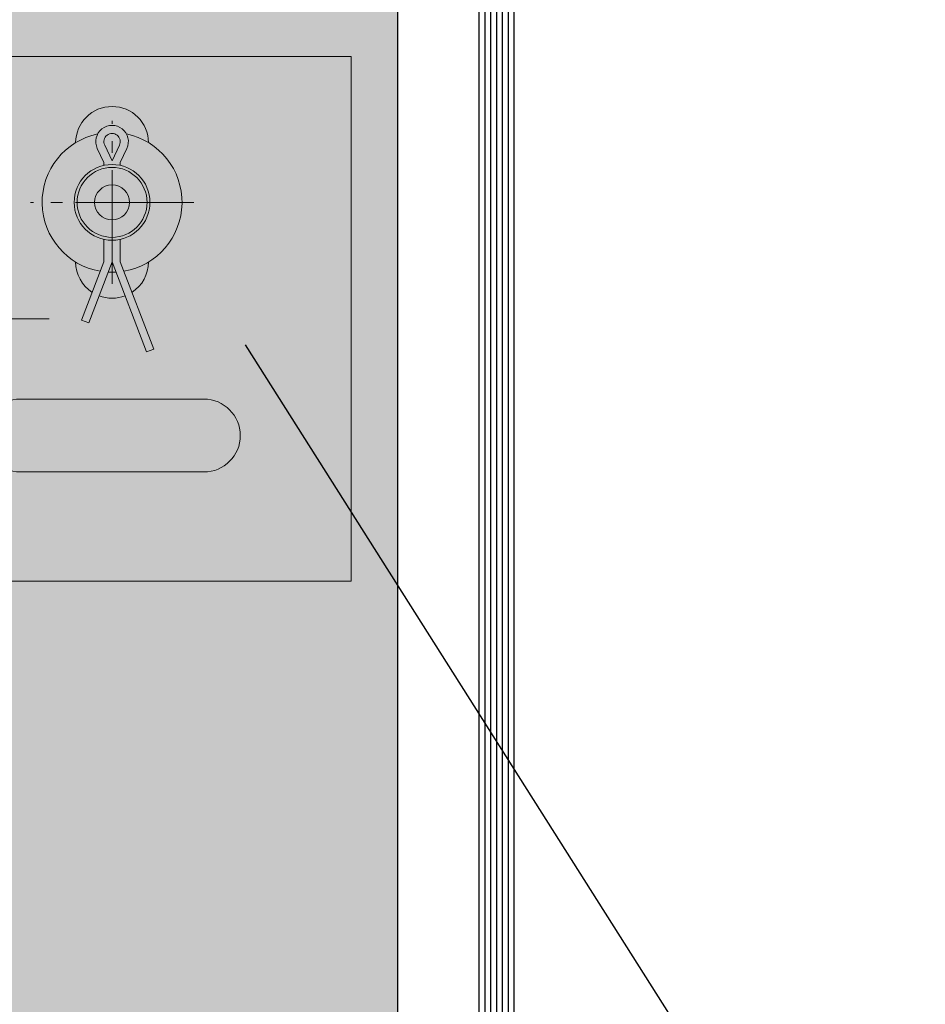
# Model space of a CAD drawing. Header units: millimetres. Extents: x -637441 to -130928, y -380379 to -53767.
# Tile 144 of 256: x -366100 to -365323, y -156327 to -155483. Entities that reach past the tile are written whole.
import ezdxf

# ---------------------------------------------------------------- set-up
doc = ezdxf.new("R2010")
doc.units = ezdxf.units.MM
doc.header["$LTSCALE"] = 10
doc.linetypes.add('GEN7', pattern=[13.75, 9.75, -1.5, 1, -1.5])
for name, color, linetype in [('AL_1', 187, 'Continuous'), ('AL_3', 7, 'Continuous'), ('CrossSectionsGlass', 4, 'Continuous')]:
    doc.layers.add(name, color=color, linetype=linetype)
for name, color, linetype, lineweight in [('CKTEXTY_MALE', 7, 'Continuous', 25), ('MB-inne', 8, 'Continuous', 9), ('MB-osie', 4, 'GEN7', 5)]:
    doc.layers.add(name, color=color, linetype=linetype, lineweight=lineweight)
doc.styles.get("Standard").update_dxf_attribs({"font": 'simplex.shx', "width": 0.8})
doc.dimstyles.new('normální', dxfattribs={"dimscale": 50, "dimtxt": 2.5, "dimasz": 2.5, "dimexe": 1.768, "dimexo": 5, "dimtad": 1, "dimrnd": 1, "dimtxsty": 'Standard', "dimblk1": 'OBLIQUE', "dimblk2": 'OBLIQUE', "dimsah": 1, "dimcen": 2.5, "dimdle": 1.8, "dimadec": 0, "dimazin": 0, "dimtfac": 1, "dimtix": 1, "dimtmove": 2, "dimatfit": 3, "dimfxl": 1, "dimarcsym": 0})

# ---------------------------------------------------------------- blocks, each defined once
blk = doc.blocks.new('_OBLIQUE')
at = {"color": 0, "linetype": 'ByBlock'}
blk.add_line((-0.5, -0.5), (0.5, 0.5), dxfattribs=at)

msp = doc.modelspace()

# ---------------------------------------------------------------- hatches: boundary and pattern name
at = {"layer": 'AL_1'}
h = msp.add_hatch(dxfattribs=at)
h.set_pattern_fill('MINERAL WOOL', scale=500, angle=90)
h.set_pattern_definition([(90, (-366275.9, -154795.87), (-500, 3e-14), []), (158.1986, (-366400.9, -154695.87), (0.0186, -200.0124), [269.25, -269.25]), (201.8014, (-366400.9, -154695.87), (-0.0186, -200.0124), [269.25, -269.25]), (180, (-366367.9, -154695.87), (-2e-14, -200), [33, -467]), (180, (-366650.9, -154795.87), (-2e-14, -200), [33, -467]), (101.3099, (-366275.897, -154795.865), (8e-05, -199.99982), [39.2, -2471.05, 39.2, -2549.5]), (101.3099, (-366775.897, -154795.865), (8e-05, -199.99982), [39.2, -2471.05, 39.2, -2549.5]), (116.5651, (-366283.59, -154757.4), (-5e-05, -200.0002), [13.75, -1104.25]), (123.6901, (-366289.74, -154745.1), (0.0001, -200), [11.094, -3594.457]), (123.6901, (-366789.74, -154745.1), (0.0001, -200), [11.094, -3594.457]), (123.6901, (-367289.74, -154745.1), (0.0001, -200), [11.094, -3594.457]), (123.6901, (-367789.74, -154745.1), (0.0001, -200), [11.094, -3594.457]), (135, (-366295.9, -154735.87), (-1e-14, -200.0002), [28.285, -1385.93]), (135, (-366795.9, -154735.87), (-1e-14, -200.0002), [28.285, -1385.93]), (153.4348, (-366315.9, -154715.87), (-0.0003, -200), [35.776, -2200.29]), (153.4348, (-366815.9, -154715.87), (-0.0003, -200), [35.776, -2200.29]), (153.4348, (-367315.9, -154715.87), (-0.0003, -200), [35.776, -2200.29]), (153.4348, (-367815.9, -154715.87), (-0.0003, -200), [35.776, -2200.29]), (168.69, (-366347.9, -154699.87), (-8e-05, -200), [20.396, -999.408]), (168.69, (-366847.9, -154699.87), (-8e-05, -200), [20.396, -999.408]), (258.6901, (-366275.897, -154795.865), (-8e-05, -199.99982), [39.2, -2471.05, 39.2, -2549.5]), (258.6901, (-366775.897, -154795.865), (-8e-05, -199.99982), [39.2, -2471.05, 39.2, -2549.5]), (243.4349, (-366283.59, -154834.33), (5e-05, -200.0002), [13.75, -1104.25]), (236.3099, (-366289.74, -154846.63), (-0.0001, -200), [11.094, -3594.457]), (236.3099, (-366789.74, -154846.63), (-0.0001, -200), [11.094, -3594.457]), (236.3099, (-367289.74, -154846.63), (-0.0001, -200), [11.094, -3594.457]), (236.3099, (-367789.74, -154846.63), (-0.0001, -200), [11.094, -3594.457]), (225, (-366295.9, -154855.87), (-3e-14, -200.0002), [28.285, -1385.93]), (225, (-366795.9, -154855.87), (-3e-14, -200.0002), [28.285, -1385.93]), (206.5652, (-366315.9, -154875.87), (0.0003, -200), [35.776, -2200.29]), (206.5652, (-366815.9, -154875.87), (0.0003, -200), [35.776, -2200.29]), (206.5652, (-367315.9, -154875.87), (0.0003, -200), [35.776, -2200.29]), (206.5652, (-367815.9, -154875.87), (0.0003, -200), [35.776, -2200.29]), (191.31, (-366347.9, -154891.87), (8e-05, -200), [20.396, -999.407]), (191.31, (-366847.9, -154891.87), (8e-05, -200), [20.396, -999.407]), (63.4349, (-366268.205, -154657.4), (-5e-05, 200.0002), [13.75, -1104.25]), (296.5651, (-366268.205, -154934.33), (5e-05, 200.0002), [13.75, -1104.25]), (56.31, (-366262.05, -154645.1), (0.0001, 200), [11.094, -3594.457]), (56.31, (-365762.05, -154645.1), (0.0001, 200), [11.094, -3594.457]), (56.3099, (-365262.05, -154645.1), (0.0001, 200), [11.094, -3594.457]), (56.3099, (-364762.05, -154645.1), (0.0001, 200), [11.094, -3594.457]), (303.6901, (-366262.05, -154946.63), (-0.0001, 200), [11.094, -3594.457]), (303.6901, (-365762.05, -154946.63), (-0.0001, 200), [11.094, -3594.457]), (303.6901, (-365262.05, -154946.63), (-0.0001, 200), [11.094, -3594.457]), (303.6901, (-364762.05, -154946.63), (-0.0001, 200), [11.094, -3594.457]), (45, (-366255.9, -154635.87), (5e-14, 200.0002), [28.285, -1385.93]), (45, (-365755.9, -154635.87), (5e-14, 200.0002), [28.285, -1385.93]), (315, (-366255.9, -154955.87), (4e-14, 200.0002), [28.285, -1385.93]), (315, (-365755.9, -154955.87), (4e-14, 200.0002), [28.285, -1385.93]), (26.5652, (-366235.9, -154615.87), (-0.0003, 200), [35.776, -2200.29]), (26.5652, (-365735.9, -154615.87), (-0.0003, 200), [35.776, -2200.29]), (26.5652, (-365235.9, -154615.87), (-0.0003, 200), [35.776, -2200.29]), (26.5652, (-364735.9, -154615.87), (-0.0003, 200), [35.776, -2200.29]), (333.4348, (-366235.9, -154975.87), (0.0003, 200), [35.776, -2200.29]), (333.4348, (-365735.9, -154975.87), (0.0003, 200), [35.776, -2200.29]), (333.4348, (-365235.9, -154975.87), (0.0003, 200), [35.776, -2200.29]), (333.4348, (-364735.9, -154975.87), (0.0003, 200), [35.776, -2200.29]), (11.31, (-366203.9, -154599.87), (-8e-05, 200), [20.396, -999.407]), (11.31, (-365703.9, -154599.87), (-8e-05, 200), [20.396, -999.407]), (348.69, (-366203.9, -154991.87), (8e-05, 200), [20.396, -999.408]), (348.69, (-365703.9, -154991.87), (8e-05, 200), [20.396, -999.408])])
h.paths.add_polyline_path([(-365775.897, -156864.615), (-365775.897, -148324.625), (-366275.897, -148324.625), (-366275.897, -156864.615)])

# ---------------------------------------------------------------- linework, layer by layer
at = {"layer": 'AL_3'}
msp.add_lwpolyline([(-365775.897, -156864.615), (-365775.897, -148324.625), (-366275.897, -148324.625), (-366275.897, -156864.615)], close=True, dxfattribs=at)
at = {"layer": 'CrossSectionsGlass', "color": 1}
for p, q in [((-365705.897, -156937.166), (-365705.897, -148249.574)), ((-365700.897, -156939.666), (-365700.897, -148249.574)), ((-365695.897, -156939.666), (-365695.897, -148249.574)), ((-365690.897, -156939.666), (-365690.897, -148249.574)), ((-365685.897, -156939.666), (-365685.897, -148249.574)), ((-365680.897, -156939.666), (-365680.897, -148249.574)), ((-365675.897, -156937.166), (-365675.897, -148249.574))]:
    msp.add_line(p, q, dxfattribs=at)
at = {"layer": 'MB-inne', "color": 1}
msp.add_line((-365989.647, -155639.623), (-366052.147, -155639.623), dxfattribs=at)
at = {"layer": 'MB-inne', "color": 6}
for points in [[(-366052.147, -155588.403, -0.9925801), (-365989.648, -155588.403)], [(-366027.897, -155607.885), (-366027.897, -155605.56), (-366033.564, -155593.523, -1.5760337), (-366008.231, -155593.523), (-366013.897, -155605.56), (-366013.897, -155607.885)], [(-366037.949, -155716.798, -0.2516613), (-366052.147, -155690.843)], [(-365989.648, -155690.843, -0.2516613), (-366003.845, -155716.798, -0.2516613)], [(-366009.701, -155719.785, -0.1852976), (-366032.094, -155719.785, -0.1852976)]]:
    msp.add_lwpolyline(points, format="xyb", dxfattribs=at)
at = {"layer": 'MB-inne', "color": 6, "extrusion": (0, 0, -1)}
msp.add_lwpolyline([(366014.564, -155590.542, -1.5760337), (366027.231, -155590.542), (366020.897, -155603.995)], format="xyb", close=True, dxfattribs=at)
at = {"layer": 'MB-inne', "color": 6}
msp.add_lwpolyline([(-366013.897, -155671.36), (-366013.897, -155690.56), (-365985.164, -155765.56), (-365991.268, -155767.899), (-366020.897, -155690.56), (-366040.949, -155742.899), (-366047.053, -155740.56), (-366027.897, -155690.56), (-366027.897, -155671.36)], dxfattribs=at)
msp.add_lwpolyline([(-365942.147, -155870.885), (-366099.647, -155870.885, -1), (-366099.647, -155808.385), (-365942.147, -155808.385, -1)], format="xyb", close=True, dxfattribs=at)
msp.add_polyline3d([(-365815.897, -155514.635, 0), (-366275.897, -155514.635, 0), (-366275.897, -155964.635, 0), (-365815.897, -155964.635, 0)], close=True, dxfattribs=at)
at = {"layer": 'MB-inne', "color": 6, "extrusion": (0, 0, -1)}
for radius in [32.5, 30, 30, 15]:
    msp.add_circle((366020.897, -155639.623), radius, dxfattribs=at)
for start, end in [(279.730913, 78.15659), (101.84341, 260.269087), (266.718679, 273.281321)]:
    msp.add_arc((366020.897, -155639.623), 60, start, end, dxfattribs=at)
at = {"layer": 'MB-osie', "color": 6}
msp.add_line((-366020.897, -155709.623), (-366020.897, -155569.623), dxfattribs=at)
at = {"layer": 'MB-osie', "color": 1}
msp.add_line((-365950.897, -155639.623), (-366090.897, -155639.623), dxfattribs=at)
msp.add_lwpolyline([(-366297.403, -155739.635), (-366074.967, -155739.635)], dxfattribs=at)

# ---------------------------------------------------------------- leaders
at = {"layer": 'CKTEXTY_MALE'}
msp.add_leader([(-365906.642, -155761.69), (-365441.697, -156495.821), (-365323.335, -156495.821)], dimstyle='normální', override={"dimgap": 0.625, "dimtad": 0}, dxfattribs=at)

doc.saveas('drawing.dxf')
